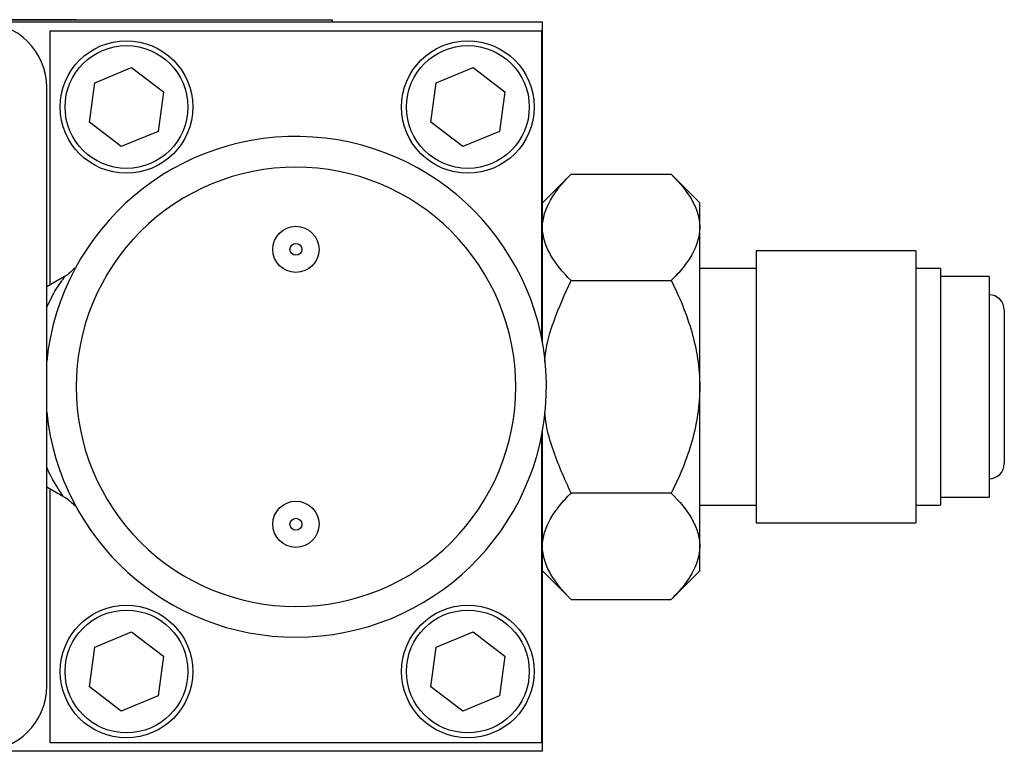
# Model space of a CAD drawing. Header units: inches. Extents: x 5.5 to 29.1, y 3.3 to 18.7.
# Tile 6 of 11: x 13 to 15, y 15.2 to 16.7. Entities that reach past the tile are written whole.
import ezdxf

# ---------------------------------------------------------------- set-up
doc = ezdxf.new("R2010")
doc.units = ezdxf.units.IN
doc.header["$MEASUREMENT"] = 0

msp = doc.modelspace()

# ---------------------------------------------------------------- linework, layer by layer
at = {"color": 7, "linetype": 'Continuous', "lineweight": 25}
for p, q in [((14.0579, 16.7232), (11.0519, 16.7232)), ((11.4799, 16.7282), (13.6299, 16.7282)), ((12.934, 16.7286), (13.0213, 16.7286)), ((13.0213, 16.7282), (13.0213, 16.7286)), ((13.0213, 16.7286), (13.1087, 16.7286)), ((13.1087, 16.7286), (13.1087, 16.7282)), ((13.6299, 16.7282), (13.6299, 16.7232)), ((14.0579, 16.0706), (14.0579, 16.7232)), ((13.0559, 16.7057), (14.0559, 16.7057)), ((13.0559, 16.1885), (13.0559, 16.7057)), ((14.0559, 16.7057), (14.0559, 16.0812)), ((13.1463, 16.6002), (13.2215, 16.6314)), ((13.2215, 16.6314), (13.2861, 16.5818)), ((13.8413, 16.6002), (13.9165, 16.6314)), ((13.9165, 16.6314), (13.9811, 16.5818)), ((13.1358, 16.5195), (13.1463, 16.6002)), ((13.8308, 16.5195), (13.8413, 16.6002)), ((13.0486, 15.371), (13.0486, 16.5903)), ((13.2861, 16.5818), (13.2756, 16.5011)), ((13.9811, 16.5818), (13.9706, 16.5011)), ((13.2004, 16.47), (13.1358, 16.5195)), ((13.8954, 16.47), (13.8308, 16.5195)), ((13.2756, 16.5011), (13.2004, 16.47)), ((13.9706, 16.5011), (13.8954, 16.47)), ((14.116, 16.4137), (14.0579, 16.3557)), ((14.116, 16.4137), (14.3199, 16.4137)), ((14.3779, 16.3557), (14.3199, 16.4137)), ((14.3779, 16.3054), (14.3779, 16.3557)), ((14.3779, 15.9807), (14.3779, 16.3054)), ((14.8179, 16.2576), (14.4929, 16.2576)), ((14.4929, 16.2576), (14.4929, 15.8422)), ((14.8179, 16.2576), (14.8179, 15.8422)), ((14.4929, 16.2217), (14.3779, 16.2217)), ((14.8679, 16.2217), (14.8179, 16.2217)), ((14.8679, 16.2217), (14.8679, 15.8602)), ((13.0851, 16.2053), (13.0486, 16.1843)), ((14.116, 16.1972), (14.3199, 16.1972)), ((14.9669, 16.2057), (14.8679, 16.2057)), ((14.9669, 16.2057), (14.9669, 15.8682)), ((14.3779, 15.6559), (14.3779, 15.9807)), ((14.0559, 15.8802), (14.0559, 15.2557)), ((14.0579, 15.2382), (14.0579, 15.8907)), ((14.8679, 15.8602), (14.8679, 15.7397)), ((14.9669, 15.8682), (14.9669, 15.7557)), ((14.4929, 15.8422), (14.4929, 15.7038)), ((14.8179, 15.8422), (14.8179, 15.7038)), ((13.0486, 15.7771), (13.0828, 15.7573)), ((13.0559, 15.2557), (13.0559, 15.7728)), ((14.3199, 15.7642), (14.116, 15.7642)), ((14.8679, 15.7557), (14.9669, 15.7557)), ((14.3779, 15.7397), (14.4929, 15.7397)), ((14.8179, 15.7397), (14.8679, 15.7397)), ((14.4929, 15.7038), (14.8179, 15.7038)), ((14.3779, 15.6057), (14.3779, 15.6559)), ((14.0579, 15.6057), (14.116, 15.5477)), ((14.3199, 15.5477), (14.3779, 15.6057)), ((14.116, 15.5477), (14.3199, 15.5477)), ((13.1463, 15.4502), (13.2215, 15.4814)), ((13.2215, 15.4814), (13.2861, 15.4318)), ((13.8413, 15.4502), (13.9165, 15.4814)), ((13.9165, 15.4814), (13.9811, 15.4318)), ((13.1358, 15.3695), (13.1463, 15.4502)), ((13.8308, 15.3695), (13.8413, 15.4502)), ((13.2861, 15.4318), (13.2756, 15.3511)), ((13.9811, 15.4318), (13.9706, 15.3511)), ((13.2004, 15.32), (13.1358, 15.3695)), ((13.8954, 15.32), (13.8308, 15.3695)), ((13.2756, 15.3511), (13.2004, 15.32)), ((13.9706, 15.3511), (13.8954, 15.32)), ((14.0559, 15.2557), (13.0559, 15.2557)), ((14.0579, 15.2382), (11.0519, 15.2382))]:
    msp.add_line(p, q, dxfattribs=at)
for centre, radius in [((13.2109, 16.5507), 0.135), ((13.9059, 16.5507), 0.135), ((13.2109, 16.5507), 0.125), ((13.9059, 16.5507), 0.125), ((13.5559, 16.2607), 0.047), ((13.5559, 16.2607), 0.0121), ((13.5559, 15.7007), 0.047), ((13.5559, 15.7007), 0.0121), ((13.2109, 15.4007), 0.135), ((13.9059, 15.4007), 0.135), ((13.2109, 15.4007), 0.125), ((13.9059, 15.4007), 0.125)]:
    msp.add_circle(centre, radius, dxfattribs=at)
for centre, radius, start, end in [((13.5559, 15.9807), 0.51, 270, 174.1788), ((14.9669, 16.1372), 0.031, 0, 90), ((13.5559, 15.9807), 0.51, 185.8212, 270), ((14.9669, 15.8242), 0.031, 270, 0)]:
    msp.add_arc(centre, radius, start, end, dxfattribs=at)
for centre, major_axis in [((12.916, 16.5902), (-0.0938, -0.0938)), ((12.916, 15.3712), (-0.0938, 0.0938))]:
    msp.add_ellipse(centre, major_axis=major_axis, ratio=0.998783, start_param=2.356803, end_param=3.926382, dxfattribs=at)
for points, knots in [([(13.5559, 15.5332), (13.4373, 15.5332), (13.3234, 15.5803), (13.1556, 15.7482), (13.1084, 15.862), (13.1084, 16.0993), (13.1556, 16.2132), (13.3234, 16.381), (13.4373, 16.4282), (13.6746, 16.4282), (13.7885, 16.381), (13.9563, 16.2132), (14.0034, 16.0993), (14.0034, 15.862), (13.9563, 15.7482), (13.7885, 15.5803), (13.6746, 15.5332), (13.5559, 15.5332)], [0, 0, 0, 0, 0.125, 0.125, 0.25, 0.25, 0.375, 0.375, 0.5, 0.5, 0.625, 0.625, 0.75, 0.75, 0.875, 0.875, 1, 1, 1, 1]), ([(14.0579, 16.3054), (14.0579, 16.3244), (14.0638, 16.3429), (14.0793, 16.3701), (14.0855, 16.3791), (14.0996, 16.3966), (14.1075, 16.4052), (14.116, 16.4137)], [0, 0, 0, 0, 0.5, 0.5, 0.75, 0.75, 1, 1, 1, 1]), ([(14.3199, 16.4137), (14.3369, 16.3967), (14.3513, 16.3794), (14.3667, 16.3524), (14.3708, 16.3433), (14.3764, 16.3246), (14.3779, 16.315), (14.3779, 16.3054)], [0, 0, 0, 0, 0.5, 0.5, 0.75, 0.75, 1, 1, 1, 1]), ([(14.116, 16.1972), (14.099, 16.2141), (14.0846, 16.2315), (14.0692, 16.2584), (14.0651, 16.2676), (14.0595, 16.2863), (14.0579, 16.2958), (14.0579, 16.3054)], [0, 0, 0, 0, 0.5, 0.5, 0.75, 0.75, 1, 1, 1, 1]), ([(14.3779, 16.3054), (14.3779, 16.2864), (14.3721, 16.2679), (14.3566, 16.2407), (14.3504, 16.2318), (14.3363, 16.2142), (14.3284, 16.2056), (14.3199, 16.1972)], [0, 0, 0, 0, 0.5, 0.5, 0.75, 0.75, 1, 1, 1, 1]), ([(13.1055, 16.2233), (13.1028, 16.22), (13.0967, 16.2127), (13.0884, 16.2074), (13.0837, 16.2045)], [0, 0, 0, 0, 0.438302, 1, 1, 1, 1]), ([(13.0486, 16.1424), (13.0549, 16.1558), (13.0651, 16.1772), (13.0791, 16.1954), (13.0847, 16.2043), (13.085, 16.2049), (13.0852, 16.2051)], [0, 0, 0, 0, 0.386284, 0.61643, 0.822299, 1, 1, 1, 1]), ([(14.0625, 16.0315), (14.0629, 16.037), (14.065, 16.0655), (14.082, 16.122), (14.1037, 16.1701), (14.116, 16.1972)], [0, 0, 0, 0, 0.0937055, 0.4903172, 1, 1, 1, 1]), ([(14.3199, 16.1972), (14.3369, 16.1632), (14.3513, 16.1285), (14.3667, 16.0746), (14.3708, 16.0563), (14.3764, 16.019), (14.3779, 15.9998), (14.3779, 15.9807)], [0, 0, 0, 0, 0.5, 0.5, 0.75, 0.75, 1, 1, 1, 1]), ([(14.9979, 16.1365), (14.9979, 16.1365), (14.9979, 16.1363), (14.9979, 16.1293), (14.9979, 16.117), (14.9979, 16.0999), (14.9979, 16.0779), (14.9979, 16.0516), (14.9979, 16.0215), (14.9979, 15.9896), (14.9979, 15.9584), (14.9979, 15.9288), (14.9979, 15.9112), (14.9979, 15.9024)], [0, 0, 0, 0, 0.070032, 0.160004, 0.250039, 0.340011, 0.430046, 0.526509, 0.625019, 0.723529, 0.819993, 0.909981, 1, 1, 1, 1]), ([(14.3779, 15.9807), (14.3779, 15.9426), (14.3721, 15.9056), (14.3566, 15.8513), (14.3504, 15.8334), (14.3363, 15.7983), (14.3284, 15.7811), (14.3199, 15.7642)], [0, 0, 0, 0, 0.5, 0.5, 0.75, 0.75, 1, 1, 1, 1]), ([(14.116, 15.7642), (14.1025, 15.7938), (14.082, 15.8389), (14.0664, 15.8951), (14.0633, 15.9205), (14.0623, 15.929)], [0, 0, 0, 0, 0.560711, 0.851256, 1, 1, 1, 1]), ([(14.9979, 15.9024), (14.9979, 15.8942), (14.9979, 15.8776), (14.9979, 15.8569), (14.9979, 15.8398), (14.9979, 15.8287), (14.9979, 15.8237), (14.9979, 15.8246), (14.9979, 15.8248)], [0, 0, 0, 0, 0.180003, 0.36007, 0.553027, 0.750078, 0.94713, 1, 1, 1, 1]), ([(13.0829, 15.7573), (13.0829, 15.7573), (13.0833, 15.7562), (13.0774, 15.7635), (13.0672, 15.7824), (13.0548, 15.8013), (13.0489, 15.817), (13.0486, 15.8178)], [0, 0, 0, 0, 0.006219, 0.27921, 0.604908, 0.97965, 1, 1, 1, 1]), ([(13.0837, 15.7568), (13.0884, 15.7539), (13.0967, 15.7486), (13.1029, 15.7413), (13.1055, 15.7381)], [0, 0, 0, 0, 0.561921, 1, 1, 1, 1]), ([(14.0579, 15.6559), (14.0579, 15.6749), (14.0638, 15.6934), (14.0793, 15.7206), (14.0855, 15.7296), (14.0996, 15.7471), (14.1075, 15.7557), (14.116, 15.7642)], [0, 0, 0, 0, 0.5, 0.5, 0.75, 0.75, 1, 1, 1, 1]), ([(14.3199, 15.7642), (14.3369, 15.7472), (14.3513, 15.7298), (14.3667, 15.7029), (14.3708, 15.6937), (14.3764, 15.6751), (14.3779, 15.6655), (14.3779, 15.6559)], [0, 0, 0, 0, 0.5, 0.5, 0.75, 0.75, 1, 1, 1, 1]), ([(14.116, 15.5477), (14.099, 15.5646), (14.0846, 15.582), (14.0692, 15.6089), (14.0651, 15.6181), (14.0595, 15.6367), (14.0579, 15.6463), (14.0579, 15.6559)], [0, 0, 0, 0, 0.5, 0.5, 0.75, 0.75, 1, 1, 1, 1]), ([(14.3779, 15.6559), (14.3779, 15.6369), (14.3721, 15.6184), (14.3566, 15.5912), (14.3504, 15.5823), (14.3363, 15.5647), (14.3284, 15.5561), (14.3199, 15.5477)], [0, 0, 0, 0, 0.5, 0.5, 0.75, 0.75, 1, 1, 1, 1])]:
    msp.add_open_spline(points, degree=3, knots=knots, dxfattribs=at)

doc.saveas('drawing.dxf')
